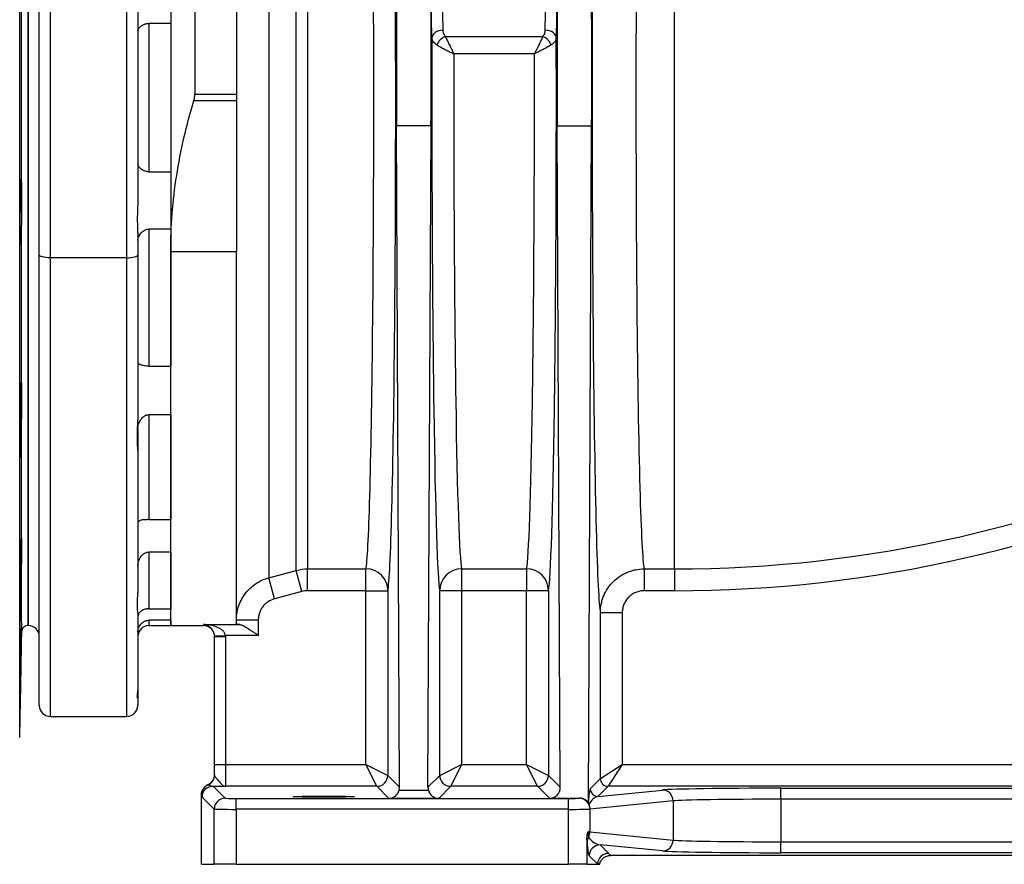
# Model space of a CAD drawing. Header units: millimetres. Extents: x 2817 to 14582, y 2229 to 15574.
# Tile 14 of 23: x 9762 to 12010, y 2229 to 4156. Entities that reach past the tile are written whole.
import ezdxf

# ---------------------------------------------------------------- set-up
doc = ezdxf.new("R2010")
doc.units = ezdxf.units.MM
doc.header["$LTSCALE"] = 5

msp = doc.modelspace()

# ---------------------------------------------------------------- linework, layer by layer
at = {"color": 8, "linetype": 'Continuous', "lineweight": 25}
for p, q in [((9762.4, 3978.5), (9762.4, 5438.8)), ((9766.6, 3978.5), (9766.6, 5198.3)), ((11257.1, 2902.8), (11257.1, 4420.8)), ((9762.4, 2518.3), (9762.4, 3978.5)), ((9766.6, 2758.8), (9766.6, 3978.5)), ((9832.1, 3613), (9832.1, 2566)), ((10007.1, 2566), (10007.1, 3613)), ((10057.1, 2785.5), (10057.1, 2773.5)), ((10182.1, 2773.5), (10182.1, 2775.8))]:
    msp.add_line(p, q, dxfattribs=at)
at = {"color": 7, "linetype": 'Continuous', "lineweight": 25}
for p, q in [((9782.1, 3978.5), (9782.1, 5183.5)), ((9782.1, 5183.5), (9782.1, 2773.5)), ((10162.1, 4964.1), (10162.1, 3986.2)), ((10107.1, 4902.1), (10107.1, 3626.4)), ((9807.1, 3619.4), (9807.1, 4868.8)), ((9832.1, 4862.4), (9832.1, 3613)), ((10257.1, 4776.6), (10257.1, 3986.2)), ((10007.1, 3613), (10007.1, 4663.4)), ((10032.1, 4669.8), (10032.1, 3731.3)), ((10331.2, 4488.1), (10331.2, 2882.6)), ((10393.7, 2899.4), (10393.7, 4450.9)), ((10419.6, 4443.1), (10419.6, 2902.8)), ((10723.9, 4396.7), (10728.5, 4132.2)), ((10962.4, 4132.2), (10967.1, 4396.7)), ((10703.5, 4114.5), (10700.8, 4269.5)), ((10990.1, 4269.5), (10987.4, 4114.5)), ((10107.1, 4147.9), (10057.1, 4147.9)), ((10057.1, 4147.9), (10057.1, 3809.2)), ((10107.1, 4147.9), (10107.1, 3809.2)), ((10734.1, 4118.3), (10956.8, 4118.3)), ((10937.5, 4078.4), (10753.5, 4078.4)), ((10162.1, 3986.2), (10257.1, 3986.2)), ((10257.1, 3986.2), (10257.1, 3971.3)), ((9782.1, 2773.5), (9782.1, 3978.5)), ((10257.1, 3971.3), (10159.9, 3971.3)), ((10257.1, 3971.3), (10257.1, 3626.4)), ((10629.8, 2404.5), (10622.8, 3913.7)), ((10701.5, 3913.7), (10622.8, 3913.7)), ((10694.4, 2404.5), (10701.5, 3913.7)), ((10996.6, 2404.5), (10989.5, 3913.7)), ((10989.5, 3913.7), (11068.2, 3913.7)), ((11061, 2374.2), (11068.2, 3913.7)), ((10057.1, 3809.2), (10107.1, 3809.2)), ((9765, 3782.5), (9764, 3782.5)), ((10032.1, 3670.3), (10032.1, 3619.4)), ((10107.1, 3678.4), (10057.1, 3678.4)), ((10057.1, 3678.4), (10057.1, 3365.5)), ((10107.1, 3678.4), (10107.1, 3365.5)), ((9765, 3663.2), (9763.2, 3663.2)), ((9807.1, 2591), (9807.1, 3619.4)), ((10032.1, 3619.4), (10032.1, 3242.1)), ((10257.1, 3626.4), (10107.1, 3626.4)), ((10107.1, 2773.5), (10107.1, 3626.4)), ((10257.1, 2777.7), (10257.1, 3626.4)), ((10007.1, 3613), (9832.1, 3613)), ((10057.1, 3365.5), (10107.1, 3365.5)), ((10107.1, 3254.7), (10057.1, 3254.7)), ((10057.1, 3254.7), (10057.1, 3015.2)), ((10107.1, 3254.7), (10107.1, 3015.2)), ((10032.1, 3223.2), (10032.1, 3174)), ((9765, 3199.9), (9763.1, 3199.9)), ((10032.1, 3174), (10032.1, 2848.1)), ((10057.1, 3015.2), (10107.1, 3015.2)), ((10107.1, 2941.1), (10057.1, 2941.1)), ((10057.1, 2941.1), (10057.1, 2811.5)), ((10107.1, 2941.1), (10107.1, 2811.5)), ((10419.6, 2902.8), (10552.9, 2902.8)), ((10419.6, 2853), (10419.6, 2902.8)), ((10552.9, 2853), (10552.9, 2902.8)), ((10771.4, 2902.8), (10919.6, 2902.8)), ((10771.4, 2902.8), (10771.4, 2853)), ((10919.6, 2902.8), (10919.6, 2853)), ((11188, 2902.8), (11257.1, 2902.8)), ((11188, 2902.8), (11188, 2853)), ((11257.1, 2902.8), (11257.1, 2853)), ((10331.2, 2882.6), (10393.7, 2899.4)), ((10344.2, 2834.5), (10331.2, 2882.6)), ((10406.6, 2851.3), (10393.7, 2899.4)), ((9765, 2855.1), (9763.6, 2855.1)), ((10406.6, 2851.3), (10344.2, 2834.5)), ((10552.9, 2853), (10419.6, 2853)), ((10552.9, 2853), (10602.9, 2853)), ((10552.9, 2456.5), (10552.9, 2853)), ((10602.9, 2853), (10602.9, 2431.5)), ((10721.4, 2431.5), (10721.4, 2853)), ((10771.4, 2853), (10721.4, 2853)), ((10771.4, 2853), (10771.4, 2456.5)), ((10919.6, 2853), (10771.4, 2853)), ((10969.6, 2853), (10919.6, 2853)), ((10919.6, 2456.5), (10919.6, 2853)), ((10969.6, 2853), (10969.6, 2431.5)), ((11257.1, 2853), (11188, 2853)), ((10057.1, 2811.5), (10107.1, 2811.5)), ((10032.1, 2802.6), (10032.1, 2626.3)), ((11088.1, 2424), (11088.1, 2802.9)), ((11088.1, 2802.9), (11138.1, 2802.9)), ((11138.1, 2802.9), (11138.1, 2456.5)), ((10107.1, 2785.5), (10057.1, 2785.5)), ((10057.1, 2773.5), (10107.1, 2773.5)), ((10107.1, 2785.5), (10107.1, 2773.5)), ((10107.1, 2773.5), (10182.1, 2773.5)), ((10182.1, 2775.8), (10264.7, 2775.8)), ((10307.1, 2786), (10257.1, 2786)), ((10307.1, 2786), (10307.1, 2750.8)), ((9762.4, 2518.3), (9766.6, 2758.8)), ((10207.1, 2749.8), (10232.1, 2750.8)), ((10207.1, 2456.5), (10207.1, 2748.8)), ((10207.1, 2748.8), (10232.1, 2748.8)), ((10307.1, 2750.8), (10232.1, 2750.8)), ((10232.1, 2748.8), (10232.1, 2456.5)), ((10032.1, 2626.3), (10032.1, 2610.3)), ((10032.1, 2610.3), (10032.1, 2591)), ((9832.1, 2566), (10007.1, 2566)), ((10207.1, 2456.5), (10232.1, 2456.5)), ((10207.1, 2432.7), (10207.1, 2456.5)), ((10232.1, 2456.5), (10232.1, 2406.5)), ((10232.1, 2456.5), (10552.9, 2456.5)), ((10552.9, 2456.5), (10602.9, 2431.5)), ((10577.9, 2406.5), (10552.9, 2456.5)), ((10721.4, 2431.5), (10771.4, 2456.5)), ((10771.4, 2456.5), (10746.4, 2406.5)), ((10771.4, 2456.5), (10919.6, 2456.5)), ((10919.6, 2456.5), (10969.6, 2431.5)), ((10944.6, 2406.5), (10919.6, 2456.5)), ((11088.1, 2424), (11138.1, 2456.5)), ((11138.1, 2456.5), (11105.6, 2406.5)), ((11138.1, 2456.5), (13871.7, 2456.5)), ((10602.9, 2431.5), (10629.8, 2404.5)), ((10694.4, 2404.5), (10721.4, 2431.5)), ((10969.6, 2431.5), (10996.6, 2404.5)), ((10203.8, 2406.9), (10231.3, 2379.4)), ((10577.9, 2406.5), (10232.1, 2406.5)), ((10605.3, 2379.1), (10577.9, 2406.5)), ((10746.4, 2406.5), (10719, 2379.1)), ((10944.6, 2406.5), (10746.4, 2406.5)), ((10971.7, 2379.4), (10944.6, 2406.5)), ((11065.2, 2401.1), (11088.1, 2424)), ((11105.6, 2406.5), (11082.7, 2383.6)), ((13896.4, 2406.5), (11105.6, 2406.5)), ((10177.4, 2228.5), (10177.4, 2387.5)), ((10628.9, 2397.6), (10695.4, 2397.6)), ((11082.7, 2383.6), (11229.7, 2398.1)), ((11500.5, 2402.1), (12963.7, 2402.1)), ((11500.5, 2377.1), (11500.5, 2402.1)), ((10206.3, 2354.4), (10178.8, 2381.9)), ((10256.3, 2354), (10256.3, 2379)), ((10256.3, 2379), (11015.2, 2379)), ((10719, 2379.1), (10605.3, 2379.1)), ((10971.7, 2379.4), (11040.7, 2379.4)), ((11015.2, 2354), (11015.2, 2379)), ((11039.8, 2379.3), (11040.7, 2379.4)), ((11254.3, 2373.1), (11064.4, 2354.3)), ((11254.3, 2373.1), (11254.3, 2283.9)), ((11500.5, 2377.1), (11500.5, 2280)), ((12963.7, 2377.1), (11500.5, 2377.1)), ((10206.3, 2228.5), (10206.3, 2354.4)), ((10256.3, 2354), (10256.3, 2228.5)), ((11015.2, 2354), (10256.3, 2354)), ((11015.2, 2228.5), (11015.2, 2354)), ((11064.4, 2354.3), (11064.4, 2302.7)), ((11064.4, 2302.7), (11254.3, 2283.9)), ((11057.5, 2287.4), (11057.5, 2228.5)), ((11229.7, 2258.9), (11087.6, 2273)), ((11087.6, 2273), (11107.1, 2253.5)), ((11500.5, 2255), (11500.5, 2280)), ((11500.5, 2280), (12963.7, 2280)), ((11082.1, 2228.5), (11062.6, 2248)), ((13352.9, 2248.9), (11111.3, 2248.9)), ((12963.7, 2255), (11500.5, 2255)), ((10177.4, 2228.5), (10206.3, 2228.5)), ((10256.3, 2228.5), (10206.3, 2228.5)), ((10256.3, 2228.5), (11015.2, 2228.5)), ((11057.5, 2228.5), (11015.2, 2228.5)), ((11057.5, 2228.5), (11082.1, 2228.5)), ((11082.1, 2228.5), (11086.8, 2228.5))]:
    msp.add_line(p, q, dxfattribs=at)
at = {"color": 7, "linetype": 'Continuous', "lineweight": 25, "flags": 128}
for points in [[(10728.5, 4132.2), (10723.7, 4131.8), (10719, 4130.8), (10714.7, 4129.2), (10711, 4127), (10707.9, 4124.3), (10705.5, 4121.2), (10704.1, 4118), (10703.5, 4114.5)], [(10987.4, 4114.5), (10986.9, 4118), (10985.5, 4121.2), (10983.1, 4124.3), (10980, 4127), (10976.2, 4129.2), (10971.9, 4130.8), (10967.3, 4131.8), (10962.4, 4132.2)], [(9832.1, 3613), (9827.2, 3613.1), (9822.5, 3613.4), (9818.2, 3614), (9814.4, 3614.8), (9811.3, 3615.8), (9809, 3616.9), (9807.6, 3618.2), (9807.1, 3619.4)], [(10007.1, 3613), (10012, 3613.1), (10016.7, 3613.4), (10021, 3614), (10024.8, 3614.8), (10027.9, 3615.8), (10030.2, 3616.9), (10031.6, 3618.2), (10032.1, 3619.4)]]:
    msp.add_lwpolyline(points, dxfattribs=at)
at = {"color": 7, "linetype": 'Continuous', "lineweight": 25}
for centre, radius, start, end in [((10750.3, 4082.8), 39, 114.4476, 155.5516), ((10940.7, 4082.8), 39, 24.4484, 65.5524), ((11257.1, 5828.5), 2925.8, 270, 321.2074), ((11257.1, 5828.5), 2975.6, 270, 321.2074), ((10552.9, 2852.8), 50, 0.212, 90.0045), ((10771.4, 2852.8), 50, 89.9955, 179.788), ((10919.6, 2852.8), 50, 0.212, 90.0045), ((9781.6, 2758.5), 15, 87.9121, 179), ((9782.1, 2748.5), 25, 0, 90), ((10057.1, 2748.5), 25, 90, 180), ((10182.1, 2748.5), 25, 19.1707, 90), ((9832.1, 2591), 25, 180, 270), ((10007.1, 2591), 25, 270, 0), ((10182.1, 2432.7), 25, 294.6018, 359.9979), ((10577.9, 2431.5), 25, 270.0204, 359.9796), ((10746.4, 2431.5), 25, 180.0204, 269.9796), ((10944.6, 2431.5), 25, 270.0204, 359.9796), ((10202.9, 2387.3), 25, 114.6232, 179.9902), ((10203.8, 2381.9), 25, 90.0204, 179.9796), ((11105.6, 2424), 17.5, 180.0204, 269.9796), ((11082.7, 2401.1), 17.5, 180.0204, 269.9796), ((11229.4, 2373.2), 24.9, 359.7722, 89.3594), ((10231.3, 2354.4), 25, 90.0204, 179.9796), ((11039.5, 2354.4), 24.9, 359.7722, 89.3594), ((11039.1, 2302.8), 25.3, 331.261, 359.8401), ((11081.1, 2278.3), 23.3, 148.186, 179.6064), ((11087.6, 2248), 25, 90.0204, 179.9796), ((11229.4, 2283.8), 24.9, 270.6406, 0.2278), ((11107.1, 2228.5), 25, 90.0204, 179.9796)]:
    msp.add_arc(centre, radius, start, end, dxfattribs=at)
for centre, major_axis, ratio, start_param, end_param in [((10601.1, 3978.5), (0, 1130), 0.017455, 3.230204, 5.24081), ((11089.9, 3978.5), (0, 1180), 0.017455, 1.064278, 3.056003), ((10551.1, 3978.5), (0, 1080), 0.018263, 3.230204, 5.157001), ((10631.2, 4043.1), (0, 500), 0.017455, 0.785398, 1.832558), ((11059.8, 4043.1), (0, 500), 0.017455, 4.450628, 5.497787), ((10693, 4043.1), (0, 500), 0.017455, 4.450628, 5.182209), ((10997.9, 4043.1), (0, 500), 0.017455, 1.100977, 1.832558), ((10723.1, 3978.5), (0, 1130), 0.017455, 1.450154, 3.052981), ((10967.9, 3978.5), (0, 1130), 0.017455, 3.230204, 4.833031), ((10773.1, 3978.5), (0, 1080), 0.018263, 1.478229, 3.052981), ((10917.9, 3978.5), (0, 1080), 0.018263, 3.230204, 4.804956), ((10182.1, 2433.2), (0, 25), 0.999848, 3.560174, 4.712389), ((10182.1, 2453.5), (-23.1, 55.8), 0.171628, 2.382248, 2.393153), ((10157.1, 2453.5), (-42.5, 68.8), 0.381992, 2.543029, 2.553948), ((10605.3, 2404.1), (9.6, 23.2), 0.975619, 3.543095, 4.834676), ((10604.8, 2404.5), (-10, 23.1), 0.993176, 4.026032, 4.304942), ((10719.4, 2404.5), (10, 23.1), 0.993176, 1.978243, 2.257153), ((10719, 2404.1), (-9.6, 23.2), 0.975619, 1.448509, 2.740091), ((10971.6, 2404.5), (-10, 23.1), 0.993176, 2.734451, 4.304942), ((11065.2, 2358.6), (0.5, 42.8), 0.110233, 0.112459, 1.197947), ((11082.7, 2358.6), (11.4, 23.8), 0.789109, 0.548537, 1.675484), ((11500.5, 2397.3), (275, 0), 0.017455, 1.570796, 2.96706), ((10256.3, 2379.4), (25, 0), 0.017455, 3.159046, 4.712389), ((11015.2, 2379.4), (25, 0), 0.017455, 4.712389, 6.108652), ((11039.4, 2354.3), (20.3, 16.1), 0.950168, 6.032208, 7.159155), ((11500.5, 2372.3), (250, 0), 0.019201, 1.570796, 2.96706), ((10256.3, 2354.4), (50, 0), 0.008728, 3.159046, 4.712389), ((11015.2, 2354.4), (50, 0), 0.008728, 4.712389, 6.108652), ((11015.2, 2302.7), (50, 0), 0.008728, 0.174533, 0.458553), ((11062.7, 2298), (-0.6, 50.3), 0.110233, 1.967447, 3.029133), ((11087.7, 2298), (28.3, -13.9), 0.760074, 4.006734, 5.06842), ((11500.5, 2284.8), (250, 0), 0.019201, 3.316126, 4.712389), ((11500.5, 2259.8), (275, 0), 0.017455, 3.316126, 4.712389)]:
    msp.add_ellipse(centre, major_axis=major_axis, ratio=ratio, start_param=start_param, end_param=end_param, dxfattribs=at)
at = {"color": 8, "linetype": 'Continuous', "lineweight": 25}
msp.add_ellipse((11189.9, 3978.5), major_axis=(0, 1080), ratio=0.019071, start_param=1.000494, end_param=3.052981, dxfattribs=at)
at = {"color": 7, "linetype": 'Continuous', "lineweight": 25}
msp.add_ellipse((10457.1, 2382.9), major_axis=(70, 0), ratio=0.017455, dxfattribs=at)
for points, knots in [([(10032.1, 4130.9), (10032.1, 4131.6), (10032.3, 4132.4), (10032.9, 4134), (10033.3, 4134.8), (10034.4, 4136.6), (10035.1, 4137.4), (10036.8, 4139.2), (10037.7, 4140.1), (10039.8, 4141.8), (10041, 4142.7), (10042.9, 4143.9), (10043.6, 4144.3), (10045.1, 4145), (10045.8, 4145.4), (10047.4, 4146), (10048.2, 4146.3), (10049.8, 4146.9), (10050.7, 4147.1), (10053.4, 4147.7), (10055.2, 4147.9), (10057.1, 4147.9)], [0, 0, 0, 0, 0.125, 0.125, 0.25, 0.25, 0.375, 0.375, 0.5, 0.5, 0.625, 0.625, 0.6875, 0.6875, 0.75, 0.75, 0.8125, 0.8125, 0.875, 0.875, 1, 1, 1, 1]), ([(10714.8, 4099), (10713, 4100.1), (10711.4, 4101.3), (10708.6, 4103.7), (10707.5, 4105), (10705.6, 4107.6), (10704.8, 4109), (10703.9, 4111.7), (10703.6, 4113.1), (10703.5, 4114.5)], [0, 0, 0, 0, 0.25, 0.25, 0.5, 0.5, 0.75, 0.75, 1, 1, 1, 1]), ([(10728.5, 4132.2), (10728.6, 4129.8), (10729, 4127.4), (10730.4, 4123.9), (10731, 4122.7), (10732.4, 4120.5), (10733.2, 4119.4), (10734.1, 4118.3)], [0, 0, 0, 0, 0.5, 0.5, 0.75, 0.75, 1, 1, 1, 1]), ([(10734.1, 4118.3), (10735.3, 4115.6), (10736.7, 4112.7), (10738.9, 4108), (10739.7, 4106.4), (10741.2, 4103.1), (10742.1, 4101.4), (10743.7, 4098), (10744.6, 4096.2), (10746.3, 4092.7), (10747.2, 4090.9), (10749, 4087.3), (10749.8, 4085.5), (10751.2, 4082.8), (10751.7, 4081.9), (10752.3, 4080.6), (10752.6, 4080.2), (10753, 4079.3), (10753.2, 4078.8), (10753.5, 4078.4)], [0, 0, 0, 0, 0.25, 0.25, 0.375, 0.375, 0.5, 0.5, 0.625, 0.625, 0.75, 0.75, 0.875, 0.875, 0.9375, 0.9375, 0.96875, 0.96875, 1, 1, 1, 1]), ([(10956.8, 4118.3), (10955.6, 4115.6), (10954.3, 4112.7), (10952.1, 4108), (10951.3, 4106.4), (10949.7, 4103.1), (10948.9, 4101.4), (10947.3, 4098), (10946.4, 4096.2), (10944.7, 4092.7), (10943.8, 4090.9), (10942, 4087.3), (10941.1, 4085.5), (10939.8, 4082.8), (10939.3, 4081.9), (10938.6, 4080.6), (10938.4, 4080.2), (10938, 4079.3), (10937.7, 4078.8), (10937.5, 4078.4)], [0, 0, 0, 0, 0.25, 0.25, 0.375, 0.375, 0.5, 0.5, 0.625, 0.625, 0.75, 0.75, 0.875, 0.875, 0.9375, 0.9375, 0.96875, 0.96875, 1, 1, 1, 1]), ([(10956.8, 4118.3), (10958.7, 4120.4), (10960.1, 4122.6), (10961.5, 4126.1), (10961.8, 4127.3), (10962.3, 4129.8), (10962.4, 4131), (10962.4, 4132.2)], [0, 0, 0, 0, 0.5, 0.5, 0.75, 0.75, 1, 1, 1, 1]), ([(10987.4, 4114.5), (10987.4, 4111.7), (10986.4, 4109), (10984, 4105.7), (10983.5, 4105), (10982.3, 4103.7), (10981.7, 4103.1), (10979.6, 4101.3), (10978, 4100.1), (10976.2, 4099)], [0, 0, 0, 0, 0.5, 0.5, 0.625, 0.625, 0.75, 0.75, 1, 1, 1, 1]), ([(10714.8, 4099), (10717.2, 4097.5), (10719.9, 4095.9), (10724.3, 4093.4), (10725.8, 4092.5), (10729, 4090.8), (10730.6, 4089.9), (10734, 4088.2), (10735.7, 4087.3), (10739.1, 4085.5), (10740.9, 4084.6), (10744.4, 4082.8), (10746.2, 4081.9), (10748.9, 4080.6), (10749.8, 4080.1), (10751.2, 4079.5), (10751.7, 4079.2), (10752.6, 4078.8), (10753, 4078.6), (10753.5, 4078.4)], [0, 0, 0, 0, 0.25, 0.25, 0.375, 0.375, 0.5, 0.5, 0.625, 0.625, 0.75, 0.75, 0.875, 0.875, 0.9375, 0.9375, 0.96875, 0.96875, 1, 1, 1, 1]), ([(10976.2, 4099), (10973.8, 4097.5), (10971.1, 4095.9), (10966.7, 4093.4), (10965.1, 4092.5), (10962, 4090.8), (10960.3, 4089.9), (10957, 4088.2), (10955.3, 4087.3), (10951.9, 4085.5), (10950.1, 4084.6), (10946.5, 4082.8), (10944.8, 4081.9), (10942, 4080.6), (10941.1, 4080.1), (10939.8, 4079.5), (10939.3, 4079.2), (10938.4, 4078.8), (10938, 4078.6), (10937.5, 4078.4)], [0, 0, 0, 0, 0.25, 0.25, 0.375, 0.375, 0.5, 0.5, 0.625, 0.625, 0.75, 0.75, 0.875, 0.875, 0.9375, 0.9375, 0.96875, 0.96875, 1, 1, 1, 1]), ([(10159.9, 3971.3), (10160.6, 3973.7), (10161.2, 3976.1), (10161.9, 3981.1), (10162.1, 3983.7), (10162.1, 3986.2)], [0, 0, 0, 0, 0.5, 0.5, 1, 1, 1, 1]), ([(10107.1, 3626.4), (10107.1, 3685.1), (10111.8, 3743.2), (10129.8, 3858.1), (10143, 3915), (10159.9, 3971.3)], [0, 0, 0, 0, 0.5, 0.5, 1, 1, 1, 1]), ([(10057.1, 3809.2), (10056.2, 3809.2), (10055.3, 3809.2), (10053.4, 3809.4), (10052.5, 3809.6), (10049.8, 3810.2), (10048.1, 3810.7), (10045, 3812), (10043.6, 3812.8), (10041, 3814.4), (10039.8, 3815.2), (10037.7, 3817), (10036.8, 3817.9), (10035.1, 3819.6), (10034.4, 3820.5), (10032.7, 3823.1), (10032.1, 3824.7), (10032.1, 3826.2)], [0, 0, 0, 0, 0.0625, 0.0625, 0.125, 0.125, 0.25, 0.25, 0.375, 0.375, 0.5, 0.5, 0.625, 0.625, 0.75, 0.75, 1, 1, 1, 1]), ([(9765, 3663.2), (9764.9, 3658.7), (9764.8, 3654.8), (9764.6, 3650.1), (9764.5, 3648.7), (9764.4, 3646.4), (9764.4, 3645.4), (9764.3, 3643.9), (9764.2, 3643.4), (9764.1, 3642.7), (9764, 3642.6), (9763.9, 3642.8), (9763.9, 3643.1), (9763.8, 3644.2), (9763.7, 3645), (9763.6, 3647.9), (9763.5, 3650.6), (9763.4, 3655.9), (9763.3, 3657.8), (9763.3, 3662), (9763.2, 3664.2), (9763.2, 3669), (9763.1, 3671.6), (9763.1, 3677), (9763.1, 3679.8), (9763.1, 3685.6), (9763, 3688.5), (9763, 3694.7), (9763, 3697.9), (9763, 3704.2), (9763, 3707.4), (9763, 3713.9), (9763.1, 3717.2), (9763.1, 3726.9), (9763.1, 3733.2), (9763.2, 3740.9), (9763.2, 3742.4), (9763.3, 3745.4), (9763.3, 3746.9), (9763.3, 3751.2), (9763.4, 3754), (9763.4, 3757.9), (9763.4, 3759.3), (9763.5, 3761.8), (9763.5, 3763), (9763.6, 3766.6), (9763.6, 3768.9), (9763.7, 3773), (9763.8, 3774.9), (9763.8, 3777.5), (9763.9, 3778.3), (9763.9, 3779.8), (9764, 3780.6), (9764, 3782.6), (9764.1, 3783.7), (9764.2, 3785.1), (9764.2, 3785.5), (9764.3, 3786.2), (9764.3, 3786.5), (9764.4, 3787.8), (9764.5, 3787.9), (9764.7, 3787), (9764.7, 3786.8), (9764.8, 3786.2), (9764.8, 3785.9), (9764.9, 3784.7), (9764.9, 3783.7), (9765, 3782.5)], [0, 0, 0, 0, 0.0625, 0.0625, 0.09375, 0.09375, 0.125, 0.125, 0.15625, 0.15625, 0.1875, 0.1875, 0.21875, 0.21875, 0.25, 0.25, 0.3125, 0.3125, 0.34375, 0.34375, 0.375, 0.375, 0.40625, 0.40625, 0.4375, 0.4375, 0.46875, 0.46875, 0.5, 0.5, 0.53125, 0.53125, 0.5625, 0.5625, 0.625, 0.625, 0.640625, 0.640625, 0.65625, 0.65625, 0.6875, 0.6875, 0.703125, 0.703125, 0.71875, 0.71875, 0.75, 0.75, 0.78125, 0.78125, 0.796875, 0.796875, 0.8125, 0.8125, 0.84375, 0.84375, 0.859375, 0.859375, 0.875, 0.875, 0.9375, 0.9375, 0.953125, 0.953125, 0.96875, 0.96875, 1, 1, 1, 1]), ([(9765, 3782.5), (9765, 3785.3), (9765.1, 3787.5), (9765.3, 3789.9), (9765.3, 3790.6), (9765.4, 3791.6), (9765.5, 3792), (9765.5, 3792.4), (9765.6, 3792.4), (9765.7, 3792.2), (9765.7, 3791.9), (9765.9, 3790.6), (9765.9, 3789.1), (9766.1, 3786), (9766.1, 3784.8), (9766.2, 3782.1), (9766.2, 3780.7), (9766.3, 3777.5), (9766.3, 3775.8), (9766.3, 3772.2), (9766.4, 3770.2), (9766.4, 3764.1), (9766.5, 3759.7), (9766.5, 3750.1), (9766.5, 3745.2), (9766.5, 3738.8), (9766.5, 3737.5), (9766.5, 3734.9), (9766.5, 3733.6), (9766.5, 3729.6), (9766.5, 3727), (9766.5, 3721.8), (9766.5, 3719.2), (9766.4, 3714.1), (9766.4, 3711.5), (9766.3, 3703.9), (9766.3, 3699.1), (9766.2, 3692.3), (9766.2, 3690.1), (9766.1, 3686), (9766.1, 3684), (9766, 3680.2), (9765.9, 3678.5), (9765.9, 3675.2), (9765.8, 3673.6), (9765.7, 3670.9), (9765.7, 3669.6), (9765.6, 3667.4), (9765.5, 3666.4), (9765.4, 3664), (9765.3, 3662.9), (9765.2, 3662.4), (9765.2, 3662.4), (9765.1, 3662.3), (9765.1, 3662.4), (9765, 3662.5), (9765, 3662.8), (9765, 3663.2)], [0, 0, 0, 0, 0.0625, 0.0625, 0.09375, 0.09375, 0.125, 0.125, 0.15625, 0.15625, 0.1875, 0.1875, 0.25, 0.25, 0.28125, 0.28125, 0.3125, 0.3125, 0.34375, 0.34375, 0.375, 0.375, 0.4375, 0.4375, 0.5, 0.5, 0.515625, 0.515625, 0.53125, 0.53125, 0.5625, 0.5625, 0.59375, 0.59375, 0.625, 0.625, 0.6875, 0.6875, 0.71875, 0.71875, 0.75, 0.75, 0.78125, 0.78125, 0.8125, 0.8125, 0.84375, 0.84375, 0.875, 0.875, 0.9375, 0.9375, 0.953125, 0.953125, 0.96875, 0.96875, 1, 1, 1, 1]), ([(10032.1, 3670.3), (10032.1, 3674.8), (10032, 3679.5), (10031.8, 3686.8), (10031.8, 3689.3), (10031.7, 3694.4), (10031.7, 3697), (10031.7, 3704.7), (10031.7, 3710), (10031.9, 3717.9), (10032, 3720.5), (10032.1, 3725.9), (10032.1, 3728.6), (10032.1, 3731.3)], [0, 0, 0, 0, 0.25, 0.25, 0.375, 0.375, 0.5, 0.5, 0.75, 0.75, 0.875, 0.875, 1, 1, 1, 1]), ([(10032.1, 3652.2), (10032.1, 3653.5), (10032.3, 3654.9), (10032.9, 3657.6), (10033.3, 3659.1), (10034.4, 3661.8), (10035.1, 3663.2), (10036.8, 3665.9), (10037.7, 3667.3), (10039.8, 3669.9), (10041, 3671.1), (10043.6, 3673.4), (10045, 3674.5), (10047.4, 3675.9), (10048.2, 3676.3), (10049.8, 3677), (10050.7, 3677.3), (10052.5, 3677.9), (10053.4, 3678.1), (10055.2, 3678.4), (10056.2, 3678.4), (10057.1, 3678.4)], [0, 0, 0, 0, 0.125, 0.125, 0.25, 0.25, 0.375, 0.375, 0.5, 0.5, 0.625, 0.625, 0.75, 0.75, 0.8125, 0.8125, 0.875, 0.875, 0.9375, 0.9375, 1, 1, 1, 1]), ([(10057.1, 3365.5), (10056.2, 3365.5), (10055.3, 3365.5), (10053.4, 3365.6), (10052.5, 3365.7), (10049.8, 3366), (10048.1, 3366.2), (10045, 3366.8), (10043.6, 3367.1), (10041, 3367.8), (10039.8, 3368.1), (10037.7, 3368.8), (10036.8, 3369.1), (10035.1, 3369.6), (10034.4, 3369.8), (10032.7, 3370.5), (10032.1, 3370.7), (10032.1, 3370.7)], [0, 0, 0, 0, 0.0625, 0.0625, 0.125, 0.125, 0.25, 0.25, 0.375, 0.375, 0.5, 0.5, 0.625, 0.625, 0.75, 0.75, 1, 1, 1, 1]), ([(9765, 3301), (9765, 3305.3), (9765.1, 3309.2), (9765.3, 3314.3), (9765.3, 3315.9), (9765.4, 3318.8), (9765.5, 3320.1), (9765.5, 3322.4), (9765.6, 3323.5), (9765.7, 3325.2), (9765.7, 3326), (9765.9, 3327.8), (9765.9, 3328.3), (9766.1, 3328.2), (9766.1, 3328), (9766.2, 3327.3), (9766.2, 3326.8), (9766.3, 3325.5), (9766.3, 3324.6), (9766.3, 3322.7), (9766.4, 3321.6), (9766.4, 3317.8), (9766.5, 3314.8), (9766.5, 3307.7), (9766.5, 3303.7), (9766.5, 3298.3), (9766.5, 3297.2), (9766.5, 3294.9), (9766.5, 3293.8), (9766.5, 3290.3), (9766.5, 3287.9), (9766.5, 3283), (9766.5, 3280.5), (9766.4, 3275.4), (9766.4, 3272.7), (9766.3, 3264.9), (9766.3, 3259.7), (9766.2, 3251.9), (9766.2, 3249.3), (9766.1, 3244.3), (9766.1, 3241.8), (9766, 3236.9), (9765.9, 3234.6), (9765.9, 3229.9), (9765.8, 3227.7), (9765.7, 3223.4), (9765.7, 3221.4), (9765.6, 3217.6), (9765.5, 3215.7), (9765.4, 3210.6), (9765.3, 3207.7), (9765.2, 3204.1), (9765.1, 3203.1), (9765, 3201.3), (9765, 3200.5), (9765, 3199.9)], [0, 0, 0, 0, 0.0625, 0.0625, 0.09375, 0.09375, 0.125, 0.125, 0.15625, 0.15625, 0.1875, 0.1875, 0.25, 0.25, 0.28125, 0.28125, 0.3125, 0.3125, 0.34375, 0.34375, 0.375, 0.375, 0.4375, 0.4375, 0.5, 0.5, 0.515625, 0.515625, 0.53125, 0.53125, 0.5625, 0.5625, 0.59375, 0.59375, 0.625, 0.625, 0.6875, 0.6875, 0.71875, 0.71875, 0.75, 0.75, 0.78125, 0.78125, 0.8125, 0.8125, 0.84375, 0.84375, 0.875, 0.875, 0.9375, 0.9375, 0.96875, 0.96875, 1, 1, 1, 1]), ([(9765, 3199.9), (9764.9, 3193.9), (9764.8, 3188.4), (9764.6, 3180.8), (9764.5, 3178.3), (9764.4, 3173.8), (9764.4, 3171.8), (9764.3, 3168), (9764.2, 3166.3), (9764.1, 3163.1), (9764, 3161.8), (9763.9, 3159.5), (9763.9, 3158.6), (9763.8, 3157.1), (9763.7, 3156.6), (9763.6, 3155.7), (9763.5, 3156), (9763.4, 3157.7), (9763.3, 3158.5), (9763.3, 3160.5), (9763.2, 3161.7), (9763.2, 3164.4), (9763.1, 3166.1), (9763.1, 3169.6), (9763.1, 3171.6), (9763.1, 3175.8), (9763, 3178.1), (9763, 3182.9), (9763, 3185.5), (9763, 3190.9), (9763, 3193.7), (9763, 3199.5), (9763.1, 3202.6), (9763.1, 3211.8), (9763.1, 3218.1), (9763.2, 3226.3), (9763.2, 3227.9), (9763.3, 3231.2), (9763.3, 3232.8), (9763.3, 3237.6), (9763.4, 3240.8), (9763.4, 3245.6), (9763.4, 3247.1), (9763.5, 3250.3), (9763.5, 3251.8), (9763.6, 3256.4), (9763.6, 3259.4), (9763.7, 3265.1), (9763.8, 3267.8), (9763.8, 3271.8), (9763.9, 3273.1), (9763.9, 3275.7), (9764, 3276.9), (9764, 3280.4), (9764.1, 3282.6), (9764.2, 3285.7), (9764.2, 3286.7), (9764.3, 3288.6), (9764.3, 3289.5), (9764.4, 3293.7), (9764.5, 3296.3), (9764.7, 3298.6), (9764.7, 3299), (9764.8, 3299.7), (9764.8, 3300), (9764.9, 3300.7), (9764.9, 3301), (9765, 3301)], [0, 0, 0, 0, 0.0625, 0.0625, 0.09375, 0.09375, 0.125, 0.125, 0.15625, 0.15625, 0.1875, 0.1875, 0.21875, 0.21875, 0.25, 0.25, 0.3125, 0.3125, 0.34375, 0.34375, 0.375, 0.375, 0.40625, 0.40625, 0.4375, 0.4375, 0.46875, 0.46875, 0.5, 0.5, 0.53125, 0.53125, 0.5625, 0.5625, 0.625, 0.625, 0.640625, 0.640625, 0.65625, 0.65625, 0.6875, 0.6875, 0.703125, 0.703125, 0.71875, 0.71875, 0.75, 0.75, 0.78125, 0.78125, 0.796875, 0.796875, 0.8125, 0.8125, 0.84375, 0.84375, 0.859375, 0.859375, 0.875, 0.875, 0.9375, 0.9375, 0.953125, 0.953125, 0.96875, 0.96875, 1, 1, 1, 1]), ([(10032.1, 3174), (10032.1, 3177.9), (10031.8, 3182.3), (10031.4, 3188.5), (10031.3, 3189.8), (10031.2, 3192.4), (10031.2, 3193.7), (10031, 3197.8), (10031, 3200.6), (10031, 3209.3), (10031.2, 3215.5), (10031.6, 3225.3), (10031.8, 3228.6), (10032, 3235.3), (10032.1, 3238.6), (10032.1, 3242.1)], [0, 0, 0, 0, 0.25, 0.25, 0.3125, 0.3125, 0.375, 0.375, 0.5, 0.5, 0.75, 0.75, 0.875, 0.875, 1, 1, 1, 1]), ([(10032.1, 3223.2), (10032.1, 3224.9), (10032.3, 3226.7), (10032.9, 3230.2), (10033.3, 3231.9), (10034.4, 3235.3), (10035.1, 3237), (10036.8, 3240.3), (10037.7, 3241.9), (10039.8, 3244.9), (10041, 3246.3), (10043.6, 3249), (10045, 3250.2), (10047.4, 3251.8), (10048.2, 3252.2), (10049.8, 3253.1), (10050.7, 3253.5), (10052.5, 3254.1), (10053.4, 3254.3), (10055.2, 3254.6), (10056.2, 3254.7), (10057.1, 3254.7)], [0, 0, 0, 0, 0.125, 0.125, 0.25, 0.25, 0.375, 0.375, 0.5, 0.5, 0.625, 0.625, 0.75, 0.75, 0.8125, 0.8125, 0.875, 0.875, 0.9375, 0.9375, 1, 1, 1, 1]), ([(10057.1, 3015.2), (10056.2, 3015.2), (10055.3, 3015.2), (10053.4, 3015.1), (10052.5, 3015.1), (10049.8, 3015), (10048.1, 3015), (10045, 3014.7), (10043.6, 3014.6), (10041, 3014.2), (10039.8, 3013.9), (10037.7, 3013.4), (10036.8, 3013), (10035.1, 3012.3), (10034.4, 3011.8), (10032.7, 3010.4), (10032.1, 3009.2), (10032.1, 3007.8)], [0, 0, 0, 0, 0.0625, 0.0625, 0.125, 0.125, 0.25, 0.25, 0.375, 0.375, 0.5, 0.5, 0.625, 0.625, 0.75, 0.75, 1, 1, 1, 1]), ([(9765, 2922.7), (9765, 2927.8), (9765.1, 2932.7), (9765.3, 2939.7), (9765.3, 2942), (9765.4, 2946.4), (9765.5, 2948.4), (9765.5, 2952.4), (9765.6, 2954.3), (9765.7, 2957.8), (9765.7, 2959.4), (9765.9, 2964), (9765.9, 2966.5), (9766.1, 2969.4), (9766.1, 2970.2), (9766.2, 2971.6), (9766.2, 2972.1), (9766.3, 2972.8), (9766.3, 2973), (9766.3, 2973.1), (9766.4, 2972.9), (9766.4, 2972.1), (9766.5, 2970.9), (9766.5, 2967.3), (9766.5, 2965), (9766.5, 2961.4), (9766.5, 2960.6), (9766.5, 2959), (9766.5, 2958.2), (9766.5, 2955.6), (9766.5, 2953.8), (9766.5, 2950), (9766.5, 2947.9), (9766.4, 2943.7), (9766.4, 2941.4), (9766.3, 2934.5), (9766.3, 2929.7), (9766.2, 2922.1), (9766.2, 2919.5), (9766.1, 2914.3), (9766.1, 2911.7), (9766, 2906.5), (9765.9, 2903.9), (9765.9, 2898.6), (9765.8, 2896), (9765.7, 2890.9), (9765.7, 2888.4), (9765.6, 2883.5), (9765.5, 2881.1), (9765.4, 2874.1), (9765.3, 2869.7), (9765.2, 2863.8), (9765.1, 2861.9), (9765, 2858.3), (9765, 2856.7), (9765, 2855.1)], [0, 0, 0, 0, 0.0625, 0.0625, 0.09375, 0.09375, 0.125, 0.125, 0.15625, 0.15625, 0.1875, 0.1875, 0.25, 0.25, 0.28125, 0.28125, 0.3125, 0.3125, 0.34375, 0.34375, 0.375, 0.375, 0.4375, 0.4375, 0.5, 0.5, 0.515625, 0.515625, 0.53125, 0.53125, 0.5625, 0.5625, 0.59375, 0.59375, 0.625, 0.625, 0.6875, 0.6875, 0.71875, 0.71875, 0.75, 0.75, 0.78125, 0.78125, 0.8125, 0.8125, 0.84375, 0.84375, 0.875, 0.875, 0.9375, 0.9375, 0.96875, 0.96875, 1, 1, 1, 1]), ([(9765, 2855.1), (9764.9, 2848.6), (9764.8, 2842.2), (9764.6, 2832.8), (9764.5, 2829.7), (9764.4, 2823.8), (9764.4, 2821), (9764.3, 2815.4), (9764.2, 2812.8), (9764.1, 2807.7), (9764, 2805.4), (9763.9, 2800.9), (9763.9, 2798.9), (9763.8, 2795.1), (9763.7, 2793.4), (9763.6, 2788.9), (9763.5, 2786.6), (9763.4, 2784.5), (9763.3, 2784.1), (9763.3, 2783.5), (9763.2, 2783.5), (9763.2, 2783.8), (9763.1, 2784.2), (9763.1, 2785.4), (9763.1, 2786.2), (9763.1, 2788.2), (9763, 2789.5), (9763, 2792.3), (9763, 2794), (9763, 2797.5), (9763, 2799.5), (9763, 2803.8), (9763.1, 2806.1), (9763.1, 2813.5), (9763.1, 2818.9), (9763.2, 2826.3), (9763.2, 2827.8), (9763.3, 2830.8), (9763.3, 2832.3), (9763.3, 2836.9), (9763.4, 2840.1), (9763.4, 2844.8), (9763.4, 2846.4), (9763.5, 2849.7), (9763.5, 2851.3), (9763.6, 2856.2), (9763.6, 2859.4), (9763.7, 2865.8), (9763.8, 2869), (9763.8, 2873.8), (9763.9, 2875.4), (9763.9, 2878.5), (9764, 2880), (9764, 2884.6), (9764.1, 2887.5), (9764.2, 2891.8), (9764.2, 2893.2), (9764.3, 2896), (9764.3, 2897.3), (9764.4, 2903.9), (9764.5, 2908.6), (9764.7, 2913.7), (9764.7, 2914.6), (9764.8, 2916.5), (9764.8, 2917.4), (9764.9, 2919.9), (9764.9, 2921.4), (9765, 2922.7)], [0, 0, 0, 0, 0.0625, 0.0625, 0.09375, 0.09375, 0.125, 0.125, 0.15625, 0.15625, 0.1875, 0.1875, 0.21875, 0.21875, 0.25, 0.25, 0.3125, 0.3125, 0.34375, 0.34375, 0.375, 0.375, 0.40625, 0.40625, 0.4375, 0.4375, 0.46875, 0.46875, 0.5, 0.5, 0.53125, 0.53125, 0.5625, 0.5625, 0.625, 0.625, 0.640625, 0.640625, 0.65625, 0.65625, 0.6875, 0.6875, 0.703125, 0.703125, 0.71875, 0.71875, 0.75, 0.75, 0.78125, 0.78125, 0.796875, 0.796875, 0.8125, 0.8125, 0.84375, 0.84375, 0.859375, 0.859375, 0.875, 0.875, 0.9375, 0.9375, 0.953125, 0.953125, 0.96875, 0.96875, 1, 1, 1, 1]), ([(10032.1, 2909.2), (10032.1, 2911.1), (10032.3, 2912.9), (10032.9, 2916.6), (10033.3, 2918.4), (10034.4, 2922), (10035.1, 2923.7), (10036.8, 2927), (10037.7, 2928.6), (10039.8, 2931.6), (10041, 2933), (10043.6, 2935.6), (10045, 2936.8), (10047.4, 2938.3), (10048.2, 2938.8), (10049.8, 2939.6), (10050.7, 2939.9), (10052.5, 2940.5), (10053.4, 2940.7), (10055.2, 2941), (10056.2, 2941.1), (10057.1, 2941.1)], [0, 0, 0, 0, 0.125, 0.125, 0.25, 0.25, 0.375, 0.375, 0.5, 0.5, 0.625, 0.625, 0.75, 0.75, 0.8125, 0.8125, 0.875, 0.875, 0.9375, 0.9375, 1, 1, 1, 1]), ([(11088.1, 2802.9), (11088.1, 2809.4), (11088.8, 2815.9), (11090.7, 2825.5), (11091.5, 2828.7), (11093.4, 2834.9), (11094.5, 2838), (11098.2, 2847.1), (11101.3, 2852.8), (11106.7, 2861), (11108.7, 2863.6), (11112.9, 2868.7), (11115.1, 2871.1), (11122, 2878.1), (11127, 2882.2), (11135.2, 2887.7), (11138, 2889.4), (11143.8, 2892.5), (11149.7, 2895.3), (11155.8, 2897.5), (11162, 2899.4), (11165.2, 2900.2), (11174.9, 2902.1), (11181.4, 2902.8), (11188, 2902.8)], [0, 0, 0, 0, 0.125, 0.125, 0.1875, 0.1875, 0.25, 0.25, 0.375, 0.375, 0.4375, 0.4375, 0.5, 0.5, 0.625, 0.625, 0.6875, 0.6875, 0.75, 0.8125, 0.8125, 0.875, 0.875, 1, 1, 1, 1]), ([(10032.1, 2802.6), (10032.1, 2804), (10031.8, 2806), (10031.4, 2809.4), (10031.3, 2810.1), (10031.2, 2811.6), (10031.2, 2812.4), (10031, 2814.9), (10031, 2816.7), (10031, 2822.5), (10031.2, 2827), (10031.6, 2834.4), (10031.8, 2837), (10032, 2842.4), (10032.1, 2845.2), (10032.1, 2848.1)], [0, 0, 0, 0, 0.25, 0.25, 0.3125, 0.3125, 0.375, 0.375, 0.5, 0.5, 0.75, 0.75, 0.875, 0.875, 1, 1, 1, 1]), ([(10344.2, 2834.5), (10338.8, 2833), (10333.9, 2830.8), (10327, 2826.2), (10324.9, 2824.5), (10320.9, 2820.7), (10319.1, 2818.7), (10316.6, 2815.4), (10315.8, 2814.3), (10314.3, 2812), (10313.7, 2810.8), (10311.7, 2807.2), (10310.7, 2804.7), (10309.3, 2800.8), (10308.9, 2799.5), (10308.3, 2796.8), (10308, 2795.5), (10307.3, 2791.5), (10307.1, 2788.7), (10307.1, 2786)], [0, 0, 0, 0, 0.25, 0.25, 0.375, 0.375, 0.5, 0.5, 0.5625, 0.5625, 0.625, 0.625, 0.75, 0.75, 0.8125, 0.8125, 0.875, 0.875, 1, 1, 1, 1]), ([(11188, 2853), (11184.7, 2853), (11181.5, 2852.6), (11176.7, 2851.7), (11175.1, 2851.3), (11172, 2850.3), (11170.4, 2849.8), (11165.9, 2847.9), (11163, 2846.3), (11158.9, 2843.6), (11157.6, 2842.6), (11155.1, 2840.5), (11153.9, 2839.4), (11150.4, 2836), (11148.3, 2833.4), (11145.6, 2829.3), (11144.8, 2827.9), (11143.2, 2825), (11141.8, 2822.1), (11140.7, 2819), (11139.8, 2815.9), (11139.4, 2814.3), (11138.4, 2809.4), (11138.1, 2806.2), (11138.1, 2802.9)], [0, 0, 0, 0, 0.125, 0.125, 0.1875, 0.1875, 0.25, 0.25, 0.375, 0.375, 0.4375, 0.4375, 0.5, 0.5, 0.625, 0.625, 0.6875, 0.6875, 0.75, 0.8125, 0.8125, 0.875, 0.875, 1, 1, 1, 1]), ([(10057.1, 2811.5), (10056.2, 2811.5), (10055.3, 2811.5), (10053.4, 2811.3), (10052.5, 2811.2), (10049.8, 2810.8), (10048.1, 2810.4), (10045, 2809.4), (10043.6, 2808.8), (10041, 2807.4), (10039.8, 2806.6), (10037.7, 2804.9), (10036.8, 2804), (10035.1, 2802.1), (10034.4, 2801), (10032.7, 2797.7), (10032.1, 2795.3), (10032.1, 2792.6)], [0, 0, 0, 0, 0.0625, 0.0625, 0.125, 0.125, 0.25, 0.25, 0.375, 0.375, 0.5, 0.5, 0.625, 0.625, 0.75, 0.75, 1, 1, 1, 1]), ([(9765, 2705.1), (9765, 2710.2), (9765.1, 2715.4), (9765.3, 2723.3), (9765.3, 2725.9), (9765.4, 2731.1), (9765.5, 2733.6), (9765.5, 2738.5), (9765.6, 2741), (9765.7, 2745.7), (9765.7, 2748), (9765.8, 2752.5), (9765.9, 2754.6), (9765.9, 2758.6), (9766, 2760.6), (9766.1, 2766.1), (9766.2, 2769.2), (9766.2, 2772.5), (9766.3, 2773.2), (9766.3, 2774.4), (9766.3, 2774.9), (9766.3, 2776.5), (9766.4, 2777.4), (9766.4, 2778.8), (9766.4, 2779.4), (9766.5, 2780.3), (9766.5, 2780.6), (9766.5, 2780.9), (9766.5, 2780.6), (9766.5, 2779), (9766.5, 2778.4), (9766.5, 2776.7), (9766.5, 2775.8), (9766.5, 2773.6), (9766.5, 2772.3), (9766.4, 2769.5), (9766.4, 2768), (9766.4, 2764.7), (9766.3, 2763), (9766.3, 2759.2), (9766.3, 2757.2), (9766.2, 2750.9), (9766.1, 2746.4), (9766, 2739.3), (9765.9, 2736.8), (9765.9, 2731.7), (9765.8, 2729.2), (9765.7, 2724.1), (9765.7, 2721.5), (9765.6, 2716.2), (9765.5, 2713.6), (9765.4, 2705.7), (9765.3, 2700.6), (9765.2, 2693.1), (9765.1, 2690.7), (9765, 2685.9), (9765, 2683.6), (9765, 2681.4)], [0, 0, 0, 0, 0.0625, 0.0625, 0.09375, 0.09375, 0.125, 0.125, 0.15625, 0.15625, 0.1875, 0.1875, 0.21875, 0.21875, 0.25, 0.25, 0.3125, 0.3125, 0.328125, 0.328125, 0.34375, 0.34375, 0.375, 0.375, 0.40625, 0.40625, 0.4375, 0.4375, 0.5, 0.5, 0.53125, 0.53125, 0.5625, 0.5625, 0.59375, 0.59375, 0.625, 0.625, 0.65625, 0.65625, 0.6875, 0.6875, 0.75, 0.75, 0.78125, 0.78125, 0.8125, 0.8125, 0.84375, 0.84375, 0.875, 0.875, 0.9375, 0.9375, 0.96875, 0.96875, 1, 1, 1, 1]), ([(10032.1, 2758), (10032.1, 2759.7), (10032.3, 2761.4), (10032.9, 2764.7), (10033.3, 2766.4), (10034.4, 2769.5), (10035.1, 2771), (10036.8, 2773.8), (10037.7, 2775.2), (10039.8, 2777.7), (10041, 2778.9), (10042.9, 2780.5), (10043.6, 2781), (10045.1, 2782), (10045.8, 2782.4), (10047.4, 2783.2), (10048.2, 2783.6), (10049.8, 2784.3), (10050.7, 2784.6), (10053.4, 2785.2), (10055.2, 2785.5), (10057.1, 2785.5)], [0, 0, 0, 0, 0.125, 0.125, 0.25, 0.25, 0.375, 0.375, 0.5, 0.5, 0.625, 0.625, 0.6875, 0.6875, 0.75, 0.75, 0.8125, 0.8125, 0.875, 0.875, 1, 1, 1, 1]), ([(10232.1, 2750.8), (10232, 2752.2), (10231.6, 2753.5), (10230.6, 2756), (10230, 2757.2), (10228.5, 2759.3), (10227.6, 2760.3), (10225.8, 2762.1), (10224.8, 2762.9), (10221.8, 2765.2), (10219.6, 2766.5), (10215.2, 2768.8), (10213, 2769.8), (10206.1, 2772.3), (10201.3, 2773.5), (10191.8, 2775.2), (10187, 2775.6), (10182.1, 2775.8)], [0, 0, 0, 0, 0.0625, 0.0625, 0.125, 0.125, 0.1875, 0.1875, 0.25, 0.25, 0.375, 0.375, 0.5, 0.5, 0.75, 0.75, 1, 1, 1, 1]), ([(10264.7, 2775.8), (10262.2, 2776), (10260.4, 2776.3), (10258.4, 2776.8), (10257.9, 2777), (10257.3, 2777.3), (10257.1, 2777.5), (10257.1, 2777.7)], [0, 0, 0, 0, 0.5, 0.5, 0.75, 0.75, 1, 1, 1, 1]), ([(10264.7, 2775.8), (10266, 2775.7), (10267.4, 2775.3), (10269.6, 2774.5), (10270.4, 2774.2), (10272, 2773.5), (10272.8, 2773.1), (10277, 2771), (10280.5, 2768.9), (10287.9, 2764.2), (10291.7, 2761.6), (10297.4, 2757.7), (10299.3, 2756.3), (10302.2, 2754.3), (10303.2, 2753.6), (10305.2, 2752.2), (10306.1, 2751.5), (10307.1, 2750.8)], [0, 0, 0, 0, 0.125, 0.125, 0.1875, 0.1875, 0.25, 0.25, 0.5, 0.5, 0.75, 0.75, 0.875, 0.875, 0.9375, 0.9375, 1, 1, 1, 1]), ([(10207.1, 2749.8), (10207, 2751.3), (10206.9, 2752.9), (10206.5, 2754.2), (10206.5, 2754.3)], [0, 0, 0, 0, 0.938458, 1, 1, 1, 1]), ([(9765, 2681.4), (9764.9, 2675.3), (9764.8, 2669.1), (9764.6, 2660.9), (9764.6, 2659.3), (9764.5, 2656.1), (9764.5, 2654.5), (9764.4, 2649.6), (9764.4, 2646.4), (9764.3, 2641.6), (9764.3, 2640), (9764.2, 2636.8), (9764.2, 2635.2), (9764.1, 2630.6), (9764, 2627.5), (9763.9, 2621.7), (9763.9, 2618.8), (9763.8, 2614.6), (9763.8, 2613.3), (9763.7, 2610.7), (9763.7, 2609.4), (9763.6, 2605.6), (9763.6, 2603.3), (9763.5, 2600), (9763.5, 2599), (9763.4, 2596.9), (9763.4, 2595.9), (9763.3, 2591.3), (9763.3, 2588.3), (9763.2, 2585.6), (9763.2, 2585.1), (9763.1, 2584.2), (9763.1, 2583.8), (9763.1, 2582.9), (9763.1, 2582.4), (9763.1, 2582), (9763.1, 2582), (9763, 2582), (9763, 2582), (9763, 2582.3), (9763, 2582.7), (9763, 2584), (9763, 2584.8), (9763, 2586.4), (9763, 2587), (9763.1, 2588.3), (9763.1, 2588.9), (9763.1, 2591.1), (9763.1, 2592.7), (9763.1, 2595.5), (9763.1, 2596.4), (9763.2, 2598.4), (9763.2, 2599.5), (9763.3, 2604.9), (9763.3, 2609.9), (9763.4, 2616.7), (9763.4, 2618.1), (9763.5, 2621), (9763.5, 2622.4), (9763.6, 2626.8), (9763.6, 2629.8), (9763.7, 2634.5), (9763.7, 2636), (9763.8, 2639.2), (9763.8, 2640.8), (9763.9, 2645.6), (9764, 2652.1), (9764.1, 2658.5), (9764.2, 2663.4), (9764.2, 2665), (9764.3, 2668.2), (9764.3, 2669.8), (9764.4, 2674.5), (9764.4, 2677.6), (9764.5, 2682.1), (9764.5, 2683.6), (9764.6, 2686.6), (9764.6, 2688), (9764.8, 2695.2), (9764.9, 2700.4), (9765, 2705.1)], [0, 0, 0, 0, 0.0625, 0.0625, 0.078125, 0.078125, 0.09375, 0.09375, 0.125, 0.125, 0.140625, 0.140625, 0.15625, 0.15625, 0.1875, 0.1875, 0.21875, 0.21875, 0.234375, 0.234375, 0.25, 0.25, 0.28125, 0.28125, 0.296875, 0.296875, 0.3125, 0.3125, 0.375, 0.375, 0.390625, 0.390625, 0.40625, 0.40625, 0.4375, 0.4375, 0.453125, 0.453125, 0.46875, 0.46875, 0.5, 0.5, 0.53125, 0.53125, 0.546875, 0.546875, 0.5625, 0.5625, 0.59375, 0.59375, 0.609375, 0.609375, 0.625, 0.625, 0.6875, 0.6875, 0.703125, 0.703125, 0.71875, 0.71875, 0.75, 0.75, 0.765625, 0.765625, 0.78125, 0.78125, 0.8125, 0.84375, 0.84375, 0.859375, 0.859375, 0.875, 0.875, 0.90625, 0.90625, 0.921875, 0.921875, 0.9375, 0.9375, 1, 1, 1, 1]), ([(10031.5, 2608.5), (10031.4, 2608.5), (10031, 2608.4), (10030.8, 2611), (10031.6, 2616.6), (10031.9, 2623), (10032.1, 2626.3)], [0, 0, 0, 0, 0.1345089, 0.4098539, 0.6932242, 1, 1, 1, 1]), ([(10207.1, 2432.7), (10207.1, 2431.7), (10207.6, 2430.7), (10208.6, 2428.8), (10209, 2428.2), (10210, 2426.8), (10210.5, 2426.1), (10212.1, 2424), (10213.3, 2422.5), (10215.7, 2419.5), (10217, 2418), (10219.4, 2415.2), (10220.6, 2413.9), (10223, 2411.4), (10224.1, 2410.4), (10226.4, 2408.6), (10227.6, 2407.9), (10229.3, 2407.1), (10229.8, 2406.9), (10230.7, 2406.7), (10231.1, 2406.6), (10231.5, 2406.5), (10231.8, 2406.5), (10232, 2406.5), (10232.1, 2406.5)], [0, 0, 0, 0, 0.125, 0.125, 0.1875, 0.1875, 0.25, 0.25, 0.375, 0.375, 0.5, 0.5, 0.625, 0.625, 0.75, 0.75, 0.875, 0.875, 0.9375, 0.9375, 0.96875, 0.984375, 0.984375, 1, 1, 1, 1]), ([(10177.4, 2387.5), (10177.4, 2390), (10177.8, 2392.3), (10178.8, 2395.8), (10179.2, 2396.9), (10180.2, 2399.1), (10180.8, 2400.1), (10182.1, 2402.1), (10182.8, 2403.1), (10184.4, 2404.9), (10185.3, 2405.7), (10188, 2408.1), (10190.1, 2409.4), (10192.3, 2410.4)], [0, 0, 0, 0, 0.25, 0.25, 0.375, 0.375, 0.5, 0.5, 0.625, 0.625, 0.75, 0.75, 1, 1, 1, 1]), ([(10192.5, 2410), (10192.6, 2409.9), (10192.9, 2409.8), (10194.2, 2409.3), (10195.1, 2408.9), (10197.3, 2408.2), (10198.5, 2407.8), (10201.1, 2407.2), (10202.4, 2406.9), (10203.8, 2406.9)], [0, 0, 0, 0, 0.25, 0.25, 0.5, 0.5, 0.75, 0.75, 1, 1, 1, 1]), ([(10203.8, 2406.9), (10208, 2406.8), (10212.6, 2406.7), (10219.8, 2406.6), (10222.2, 2406.6), (10225.9, 2406.6), (10227.2, 2406.5), (10229.6, 2406.5), (10230.9, 2406.5), (10232.1, 2406.5)], [0, 0, 0, 0, 0.5, 0.5, 0.75, 0.75, 0.875, 0.875, 1, 1, 1, 1]), ([(10178.8, 2381.9), (10178.7, 2382), (10178.6, 2382.3), (10178.5, 2383.2), (10178.4, 2383.8), (10178.3, 2385.1), (10178.2, 2385.8), (10178.1, 2386.8), (10178, 2387.2), (10177.9, 2387.3)], [0, 0, 0, 0, 0.25, 0.25, 0.5, 0.5, 0.75, 0.75, 1, 1, 1, 1]), ([(11062.9, 2365.1), (11062.2, 2366.5), (11061.8, 2368), (11061.2, 2371.1), (11061, 2372.6), (11061, 2374.2)], [0, 0, 0, 0, 0.5, 0.5, 1, 1, 1, 1]), ([(11057.5, 2287.4), (11057.5, 2290.2), (11057.7, 2292.9), (11058.4, 2296.9), (11058.6, 2298.2), (11059.1, 2300), (11059.3, 2300.6), (11059.6, 2301.8), (11059.8, 2302.3), (11060, 2302.9)], [0, 0, 0, 0, 0.5, 0.5, 0.75, 0.75, 0.875, 0.875, 1, 1, 1, 1]), ([(11060, 2302.9), (11060, 2302), (11060, 2301.2), (11060.1, 2299.6), (11060.1, 2298.8), (11060.2, 2297.4), (11060.3, 2296.8), (11060.4, 2295.6), (11060.5, 2295), (11060.6, 2294), (11060.7, 2293.6), (11060.8, 2292.8), (11060.9, 2292.4), (11061.1, 2291.5), (11061.2, 2291), (11061.3, 2290.6)], [0, 0, 0, 0, 0.125, 0.125, 0.25, 0.25, 0.375, 0.375, 0.5, 0.5, 0.625, 0.625, 0.75, 0.75, 1, 1, 1, 1]), ([(11057.8, 2278.5), (11057.7, 2279.3), (11057.7, 2280.5), (11057.6, 2282.7), (11057.6, 2283.5), (11057.6, 2285.4), (11057.5, 2286.3), (11057.5, 2287.4)], [0, 0, 0, 0, 0.5, 0.5, 0.75, 0.75, 1, 1, 1, 1]), ([(11086.8, 2228.5), (11087.3, 2231.4), (11088.3, 2234.1), (11090.6, 2237.8), (11091.4, 2239), (11093.3, 2241.2), (11094.3, 2242.2), (11096.5, 2244.1), (11097.7, 2244.9), (11100.2, 2246.3), (11101.5, 2246.9), (11105.6, 2248.4), (11108.4, 2248.9), (11111.3, 2248.9)], [0, 0, 0, 0, 0.25, 0.25, 0.375, 0.375, 0.5, 0.5, 0.625, 0.625, 0.75, 0.75, 1, 1, 1, 1])]:
    msp.add_open_spline(points, degree=3, knots=knots, dxfattribs=at)
for points in [[(10393.7, 2899.4), (10402.2, 2901.6), (10410.8, 2902.8), (10419.6, 2902.8)], [(10419.6, 2853), (10415.2, 2853), (10410.9, 2852.4), (10406.6, 2851.3)], [(10207.1, 2748.8), (10207.1, 2749.1), (10207.1, 2749.5), (10207.1, 2749.8)], [(10232.1, 2750.8), (10232.1, 2750.1), (10232.1, 2749.5), (10232.1, 2748.8)], [(11107.1, 2253.5), (11108.7, 2252), (11110.1, 2250.4), (11111.3, 2248.9)]]:
    msp.add_open_spline(points, degree=3, dxfattribs=at)
at = {"color": 8, "linetype": 'Continuous', "lineweight": 25}
for points, knots in [([(10258.2, 2798.8), (10258.3, 2800.1), (10258.8, 2807), (10262.4, 2819.1), (10269.2, 2834.7), (10278.6, 2848.7), (10290.3, 2861), (10303.3, 2870.7), (10317, 2878.1), (10326.5, 2881.1), (10331.2, 2882.6)], [0, 0, 0, 0, 0.031665, 0.176835, 0.317908, 0.463076, 0.604074, 0.749168, 0.873204, 1, 1, 1, 1]), ([(10206.5, 2754.3), (10206.1, 2755.8), (10204.9, 2759.9), (10201.8, 2764.7), (10198, 2768.8), (10191.4, 2773.6), (10186, 2775.3), (10182.1, 2775.8), (10182.1, 2775.8)], [0, 0, 0, 0, 0.086452, 0.239765, 0.398301, 0.560433, 0.998305, 1, 1, 1, 1])]:
    msp.add_open_spline(points, degree=3, knots=knots, dxfattribs=at)

doc.saveas('drawing.dxf')
